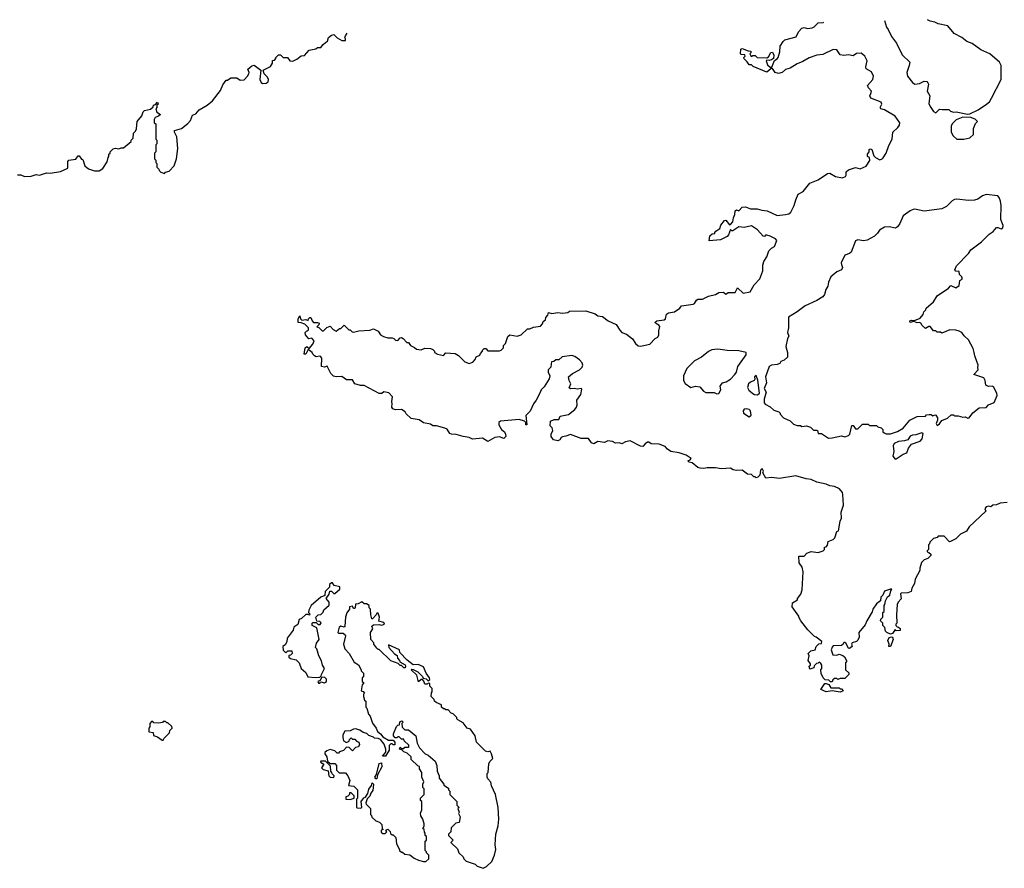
# Model space of a CAD drawing. Extents: x 2604950 to 2749250, y 940531 to 1028284.
# Tile 207 of 220: x 2693325 to 2701761, y 1020562 to 1027838. Entities that reach past the tile are written whole.
import ezdxf

# ---------------------------------------------------------------- set-up
doc = ezdxf.new("R2010")
doc.units = 0

msp = doc.modelspace()

# ---------------------------------------------------------------- linework, layer by layer
at = {"layer": '0CON05XD'}
for points in [[(2700734, 1027830), (2700750, 1027775), (2700766.2, 1027755), (2700794.2, 1027694.2), (2700837, 1027637), (2700885, 1027537.5), (2700950, 1027475), (2700946.2, 1027445), (2700926.4, 1027386.4), (2700931.2, 1027355), (2700975, 1027300), (2700995, 1027286.2), (2701035, 1027291.2), (2701075, 1027312), (2701097.5, 1027307.5), (2701106.1, 1027296.1), (2701110, 1027285), (2701100, 1027225), (2701122.5, 1027185), (2701115, 1027120), (2701125, 1027093.3), (2701155, 1027052.5), (2701175, 1027040), (2701205, 1027072.5), (2701227, 1027067), (2701285, 1027067.5), (2701300, 1027055), (2701325, 1027046.7), (2701348.3, 1027048.3), (2701445, 1027027.5), (2701465, 1027030), (2701537.5, 1027065), (2701607.3, 1027112.7), (2701632.5, 1027135), (2701650, 1027165), (2701733.3, 1027325), (2701734, 1027445), (2701720, 1027475), (2701635.8, 1027545), (2701560.4, 1027580.4), (2701485.4, 1027635.4), (2701440, 1027650), (2701395.4, 1027685.4), (2701331.3, 1027721.3), (2701277.5, 1027785), (2701195, 1027802), (2701165, 1027818), (2701126.1, 1027826.1), (2701103.9, 1027838.4)], [(2698465.6, 1025175.6), (2698485, 1025156), (2698525, 1025140.8), (2698575, 1025101.9), (2698601.5, 1025061.5), (2698625, 1025042.5), (2698645, 1025039.2), (2698723.4, 1025056.6), (2698769.2, 1025105), (2698792.5, 1025117.5), (2698801.9, 1025135), (2698800.3, 1025169.7), (2698808, 1025208), (2698800, 1025220), (2698772.5, 1025235), (2698770, 1025245), (2698783, 1025257), (2698846.7, 1025265), (2698858, 1025275), (2698866.2, 1025313.8), (2698884.1, 1025325.9), (2698935, 1025334.2), (2698982, 1025365), (2698996.2, 1025383.8), (2699095, 1025398), (2699106.2, 1025405), (2699123.3, 1025435), (2699135, 1025441.2), (2699175, 1025441.2), (2699225, 1025469.2), (2699285, 1025482.5), (2699315, 1025499.2), (2699353.6, 1025503.6), (2699375, 1025483.8), (2699395, 1025500), (2699455, 1025500), (2699475, 1025540), (2699522.7, 1025492.7), (2699584.3, 1025505.7), (2699618.6, 1025565), (2699665, 1025616.7), (2699692.9, 1025685), (2699690.5, 1025735), (2699700, 1025765), (2699726.2, 1025805), (2699742.9, 1025857.1), (2699765, 1025880), (2699791.2, 1025895), (2699812.5, 1025945), (2699800.7, 1025960.7), (2699755, 1025981.2), (2699725, 1025990), (2699715, 1025990), (2699705, 1025980), (2699695, 1025982.5), (2699645, 1026037.5), (2699595, 1026070), (2699533, 1026057), (2699485, 1026063.3), (2699435, 1026026.7), (2699425, 1026027.5), (2699415, 1026040), (2699397.5, 1025995), (2699385, 1025980), (2699329.3, 1025950.7), (2699232.5, 1025942.5), (2699237.5, 1025985), (2699258.3, 1026001.7), (2699280, 1026005), (2699280, 1026015), (2699290, 1026025), (2699323, 1026047), (2699333, 1026077), (2699363, 1026117), (2699375, 1026120), (2699405, 1026080), (2699415, 1026082.5), (2699433.9, 1026106.1), (2699440, 1026140), (2699453, 1026167), (2699455, 1026200), (2699465, 1026206.7), (2699485, 1026200), (2699515, 1026230), (2699543, 1026233), (2699585, 1026217.5), (2699643, 1026217), (2699683.9, 1026203.9), (2699728.3, 1026198.3), (2699815, 1026160), (2699885, 1026166.9), (2699915, 1026174.2), (2699930.6, 1026189.4), (2699961.4, 1026245), (2699974.3, 1026295), (2699995, 1026342), (2700036.2, 1026365), (2700095, 1026436.2), (2700165, 1026464.4), (2700245, 1026520), (2700265, 1026522.5), (2700313.4, 1026493.4), (2700375, 1026482), (2700400, 1026495), (2700406, 1026505), (2700406.7, 1026535), (2700425, 1026552), (2700485, 1026570), (2700525, 1026560), (2700578.3, 1026581.7), (2700608.3, 1026631.7), (2700606.1, 1026656.1), (2700590, 1026665), (2700590, 1026685), (2700602.5, 1026705), (2700602.5, 1026725), (2700615, 1026732.5), (2700626, 1026726), (2700642.3, 1026672.3), (2700655.9, 1026655.9), (2700695, 1026637.5), (2700715, 1026644.2), (2700724.2, 1026655), (2700748.5, 1026695), (2700770.6, 1026759.4), (2700799.2, 1026815), (2700806.1, 1026873.9), (2700849.2, 1026915), (2700862, 1026935), (2700864.2, 1026955), (2700825, 1027010), (2700735, 1027066.2), (2700702.5, 1027075), (2700697.5, 1027085), (2700710, 1027115), (2700705, 1027130), (2700616.1, 1027166.1), (2700610, 1027185), (2700616.7, 1027205), (2700623.3, 1027225), (2700596.2, 1027255), (2700590, 1027275), (2700634.2, 1027325.8), (2700639.2, 1027355), (2700622, 1027392), (2700576.2, 1027416.2), (2700573.8, 1027433.8), (2700586, 1027485), (2700565, 1027526.2), (2700535, 1027550), (2700495, 1027548.8), (2700465, 1027528.8), (2700425, 1027538), (2700385, 1027530), (2700355, 1027536.7), (2700325, 1027580), (2700295, 1027583.8), (2700205, 1027540), (2700155, 1027534), (2700088.3, 1027511.7), (2700035, 1027480), (2699985, 1027461.2), (2699925, 1027422), (2699885, 1027411.2), (2699857.5, 1027385), (2699825, 1027376.2), (2699796.7, 1027385), (2699775, 1027420), (2699761.7, 1027418.3), (2699725, 1027387.5), (2699608.3, 1027438.3), (2699595, 1027450), (2699575, 1027450), (2699558.3, 1027478.3), (2699533, 1027503), (2699530, 1027515), (2699540, 1027525), (2699538.3, 1027538.3), (2699505, 1027540), (2699500, 1027545), (2699503, 1027587), (2699515, 1027590), (2699565, 1027570), (2699588.3, 1027568.3), (2699590, 1027555), (2699580, 1027545), (2699593, 1027523), (2699605, 1027530), (2699625, 1027530), (2699643.6, 1027513.6), (2699725, 1027510), (2699739.3, 1027520.7), (2699761.7, 1027558.3), (2699775, 1027560), (2699786.7, 1027535), (2699783.3, 1027506.7), (2699766.4, 1027493.6), (2699745, 1027487.5), (2699725, 1027490), (2699720, 1027485), (2699730.7, 1027450.7), (2699755, 1027430), (2699768.3, 1027431.7), (2699790.7, 1027489.3), (2699815, 1027502.5), (2699822.5, 1027515), (2699836.1, 1027563.9), (2699839.5, 1027610.5), (2699865, 1027652.5), (2699880, 1027665), (2699978.8, 1027691.2), (2699998.8, 1027735), (2700025, 1027766.2), (2700045, 1027771.2), (2700075, 1027763.8), (2700115, 1027767.5), (2700132.7, 1027777.3), (2700165, 1027811.2), (2700210, 1027815), (2700215.7, 1027818.2)], [(2693305, 1026507.5), (2693335, 1026507.5), (2693365, 1026493.3), (2693423, 1026497), (2693465, 1026510), (2693495, 1026506.7), (2693555, 1026526.7), (2693585, 1026523.3), (2693675, 1026536.7), (2693737.5, 1026565), (2693737, 1026623), (2693745, 1026632.5), (2693805, 1026643.3), (2693825, 1026670), (2693835, 1026670), (2693853.6, 1026643.6), (2693865, 1026640), (2693882.5, 1026585), (2693915, 1026560), (2693965, 1026542.5), (2694005, 1026542.5), (2694036.4, 1026563.6), (2694075, 1026620), (2694082.5, 1026657.5), (2694090, 1026665), (2694090, 1026685), (2694100, 1026695), (2694100, 1026705), (2694125, 1026730), (2694145, 1026737.5), (2694175, 1026730), (2694195, 1026740), (2694215, 1026740), (2694280, 1026795), (2694280, 1026805), (2694297, 1026823), (2694300, 1026865), (2694318.3, 1026881.7), (2694327, 1026903), (2694330, 1026965), (2694370, 1027015), (2694381.7, 1027048.3), (2694395, 1027060), (2694445, 1027070), (2694468.3, 1027091.7), (2694470, 1027105), (2694488.3, 1027111.7), (2694505, 1027130), (2694510, 1027115), (2694500, 1027105), (2694500, 1027085), (2694490, 1027075), (2694500, 1027045), (2694530, 1027025), (2694515, 1027010), (2694485, 1027000), (2694477, 1026983), (2694477.5, 1026955), (2694490, 1026945), (2694490, 1026815), (2694500, 1026805), (2694500, 1026775), (2694490, 1026765), (2694490, 1026705), (2694480, 1026695), (2694480, 1026645), (2694490, 1026635), (2694490, 1026615), (2694500, 1026605), (2694500, 1026575), (2694517, 1026557), (2694520, 1026545), (2694535, 1026530), (2694565, 1026520), (2694575, 1026530), (2694605, 1026540), (2694647.5, 1026585), (2694667.5, 1026645), (2694680, 1026735), (2694670, 1026835), (2694650, 1026875), (2694651.7, 1026888.3), (2694710, 1026905), (2694765, 1026947.5), (2694787, 1026973), (2694805, 1027020), (2694835, 1027030), (2694863.6, 1027066.4), (2694930, 1027105), (2694976.4, 1027143.6), (2695045, 1027230), (2695065, 1027280), (2695095, 1027320), (2695105, 1027320), (2695135, 1027340), (2695185, 1027340), (2695215, 1027320), (2695247, 1027323), (2695277.5, 1027355), (2695287.5, 1027375), (2695290, 1027385), (2695280, 1027415), (2695315, 1027443.3), (2695335, 1027447.5), (2695390, 1027405), (2695383.3, 1027325), (2695395, 1027300), (2695405, 1027292.5), (2695437, 1027293), (2695452.5, 1027305), (2695457.5, 1027325), (2695447.5, 1027345), (2695420, 1027375), (2695410, 1027405), (2695473, 1027437), (2695490, 1027465), (2695491.7, 1027488.3), (2695508.3, 1027491.7), (2695520, 1027505), (2695520, 1027515), (2695541.7, 1027538.3), (2695558.3, 1027538.3), (2695583, 1027513), (2695620, 1027515), (2695640, 1027485), (2695665, 1027483.3), (2695700.7, 1027499.3), (2695735, 1027527.5), (2695765, 1027530), (2695805, 1027577.5), (2695861.7, 1027588.3), (2695875, 1027600), (2695905, 1027600), (2695923.6, 1027626.4), (2695945, 1027643.3), (2695962.5, 1027655), (2695970, 1027685), (2695995, 1027706.7), (2696015, 1027712.5), (2696045, 1027682.5), (2696085, 1027660), (2696115, 1027660), (2696117.5, 1027675), (2696110, 1027685), (2696115, 1027700), (2696129.8, 1027722.2)], [(2701415, 1026812.9), (2701466.7, 1026825), (2701496.1, 1026853.9), (2701496.2, 1026905), (2701513, 1026947), (2701530, 1026965), (2701510, 1026985), (2701475, 1027000), (2701405, 1027002.5), (2701349.5, 1026980.5), (2701313.8, 1026945), (2701306.2, 1026925), (2701306.2, 1026875), (2701322.1, 1026842.1), (2701355, 1026814.4), (2701415, 1026812.9)], [(2700255, 1024250), (2700285, 1024252.5), (2700365, 1024270), (2700395, 1024262.5), (2700425, 1024272.5), (2700437.5, 1024285), (2700455, 1024360), (2700465, 1024360), (2700485, 1024330), (2700505, 1024330), (2700545, 1024370), (2700595, 1024370), (2700605, 1024360), (2700665, 1024360), (2700678.3, 1024348.3), (2700705, 1024340), (2700720, 1024325), (2700720, 1024305), (2700730, 1024295), (2700748.3, 1024288.3), (2700785, 1024287.5), (2700845, 1024306.7), (2700895, 1024336.7), (2700950, 1024405), (2701015, 1024437.5), (2701085, 1024440), (2701095, 1024450), (2701117, 1024453), (2701135, 1024452.5), (2701147, 1024443), (2701165, 1024450), (2701175, 1024447.5), (2701188.8, 1024425), (2701188.8, 1024405), (2701177.5, 1024375), (2701185, 1024360), (2701205, 1024372.5), (2701225, 1024403.3), (2701275, 1024422.5), (2701305, 1024450), (2701325, 1024450), (2701335, 1024442.5), (2701365, 1024443.3), (2701405, 1024431.2), (2701425, 1024433.3), (2701447, 1024423), (2701460, 1024425), (2701492.3, 1024467.7), (2701545, 1024510), (2701605, 1024513.3), (2701624.2, 1024535.8), (2701672.5, 1024557.5), (2701700, 1024615), (2701697.5, 1024635), (2701669.3, 1024689.3), (2701656.2, 1024696.2), (2701625, 1024693.8), (2701602.5, 1024705), (2701596.1, 1024746.1), (2701585, 1024767.5), (2701500, 1024795), (2701537.5, 1024835), (2701532.5, 1024855), (2701537.5, 1024875), (2701507.5, 1024955), (2701503.3, 1024985), (2701495, 1025020), (2701453, 1025093), (2701417, 1025127), (2701396.4, 1025156.4), (2701375, 1025167.5), (2701345, 1025177.5), (2701295, 1025180), (2701225, 1025150), (2701215, 1025160), (2701185, 1025160), (2701175, 1025170), (2701155, 1025170), (2701125, 1025207.5), (2701115, 1025207.5), (2701085, 1025190), (2701057.5, 1025215), (2701046.4, 1025236.4), (2701035, 1025242.5), (2701015, 1025238.8), (2700985, 1025250), (2700955, 1025241.2), (2700950, 1025255), (2700965, 1025263.3), (2700991.7, 1025258.3), (2701039.3, 1025280.7), (2701065, 1025310), (2701070, 1025335), (2701088.3, 1025351.7), (2701090, 1025365), (2701155, 1025420), (2701185, 1025470), (2701283, 1025537), (2701301.7, 1025558.3), (2701345, 1025540), (2701375, 1025560), (2701378.3, 1025601.7), (2701400, 1025615), (2701400, 1025625), (2701397.5, 1025635), (2701377.5, 1025655), (2701375, 1025680), (2701345, 1025682.5), (2701337.5, 1025695), (2701350.7, 1025729.3), (2701452.5, 1025835), (2701472.5, 1025865), (2701565.9, 1025934.1), (2701630.5, 1025999.5), (2701665, 1026022.5), (2701693.6, 1026056.4), (2701705, 1026057.5), (2701735, 1026043.8), (2701748, 1026055), (2701751.4, 1026075), (2701730.8, 1026125), (2701734.1, 1026244.1), (2701726.7, 1026283.3), (2701716, 1026315), (2701705, 1026327.5), (2701605, 1026338.9), (2701575, 1026327.5), (2701535, 1026300), (2701505, 1026292), (2701455, 1026286.8), (2701355, 1026300), (2701335, 1026297.5), (2701315, 1026285.6), (2701264.7, 1026235.3), (2701225, 1026217.7), (2701075, 1026196.4), (2700995, 1026214.2), (2700978.6, 1026211.4), (2700955, 1026200.8), (2700895, 1026155.8), (2700865, 1026090), (2700845, 1026063.3), (2700827.7, 1026052.3), (2700775, 1026062.5), (2700735, 1026059.2), (2700690, 1026035), (2700673, 1026007), (2700647.3, 1025982.7), (2700585, 1025947.3), (2700555, 1025941.8), (2700505, 1025950.5), (2700486.5, 1025943.5), (2700448, 1025845), (2700435, 1025834), (2700395, 1025820), (2700363.8, 1025755), (2700365, 1025740), (2700373.3, 1025715), (2700366.4, 1025693.6), (2700325, 1025676), (2700274.4, 1025635), (2700255, 1025586.7), (2700249.5, 1025555), (2700230.9, 1025525), (2700218.9, 1025481.1), (2700207.2, 1025462.8), (2700155, 1025429.5), (2700054.3, 1025385), (2699986.6, 1025333.4), (2699911.8, 1025288.2), (2699910.8, 1025195), (2699904, 1025155), (2699913.8, 1025125), (2699904, 1025105), (2699890, 1025035), (2699903.3, 1024985), (2699903.3, 1024945), (2699875, 1024920), (2699845, 1024907.5), (2699838.3, 1024891.7), (2699815, 1024882.5), (2699765, 1024877.5), (2699747.5, 1024865), (2699713.9, 1024776.1), (2699722, 1024725), (2699703.8, 1024675), (2699720, 1024645), (2699702.5, 1024585), (2699703.6, 1024553.6), (2699711.7, 1024541.7), (2699755, 1024520), (2699785, 1024490), (2699830, 1024475), (2699840, 1024465), (2699840, 1024455), (2699870, 1024425), (2699925, 1024400), (2699955, 1024370), (2699985, 1024360), (2700015, 1024360), (2700025, 1024350), (2700067, 1024357), (2700100, 1024345), (2700125, 1024320), (2700151.7, 1024318.3), (2700160, 1024315), (2700165, 1024290), (2700195, 1024290), (2700255, 1024250)], [(2701300, 1023365), (2701291.7, 1023361.7), (2701245, 1023410), (2701195, 1023410), (2701185, 1023400), (2701155, 1023390), (2701121.7, 1023358.3), (2701120, 1023345), (2701110, 1023335), (2701110, 1023295), (2701100, 1023285), (2701100, 1023275), (2701115, 1023270), (2701130, 1023255), (2701130, 1023245), (2701105, 1023220), (2701075, 1023207.5), (2701052.5, 1023185), (2701037.5, 1023135), (2701037.5, 1023115), (2700998.3, 1023041.7), (2700992.5, 1023005), (2700967.5, 1022965), (2700962.5, 1022935), (2700935, 1022923.3), (2700878.3, 1022921.7), (2700870, 1022915), (2700876.4, 1022873.6), (2700850, 1022845), (2700842.5, 1022825), (2700836.7, 1022735), (2700840, 1022665), (2700830, 1022655), (2700830, 1022645), (2700841.7, 1022631.7), (2700855, 1022630), (2700868.3, 1022618.3), (2700868.3, 1022601.7), (2700835, 1022600), (2700825, 1022610), (2700803.3, 1022576.7), (2700785, 1022570), (2700753, 1022583), (2700742.5, 1022595), (2700737, 1022627), (2700720, 1022645), (2700720, 1022665), (2700700, 1022685), (2700701.7, 1022698.3), (2700720, 1022715), (2700720, 1022755), (2700730, 1022765), (2700730, 1022815), (2700737, 1022823), (2700743, 1022857), (2700760, 1022890), (2700780, 1022905), (2700787.5, 1022942.5), (2700796.7, 1022955), (2700785, 1022956.7), (2700735, 1022937.5), (2700720, 1022905), (2700703, 1022887), (2700700, 1022855), (2700665, 1022830), (2700634.3, 1022785.7), (2700627.7, 1022762.3), (2700582, 1022685), (2700569.7, 1022650.3), (2700514.4, 1022585.6), (2700515.9, 1022544.1), (2700505, 1022517.5), (2700495, 1022507.5), (2700457.5, 1022495), (2700452.5, 1022485), (2700457.5, 1022465), (2700435, 1022447.5), (2700425, 1022450), (2700401.7, 1022491.7), (2700395, 1022500), (2700385, 1022500), (2700380, 1022485), (2700367, 1022473), (2700295, 1022470), (2700285, 1022460), (2700277.5, 1022435), (2700291.7, 1022391.7), (2700325, 1022390), (2700345, 1022397.5), (2700377, 1022387), (2700392.5, 1022375), (2700410, 1022345), (2700410, 1022335), (2700400, 1022325), (2700400, 1022265), (2700428.3, 1022238.3), (2700430, 1022225), (2700395, 1022190), (2700355, 1022190), (2700335, 1022180), (2700325, 1022190), (2700305, 1022190), (2700291.7, 1022178.3), (2700285, 1022160), (2700271.7, 1022161.7), (2700257, 1022177), (2700225, 1022177.5), (2700207.5, 1022195), (2700193, 1022233), (2700190, 1022265), (2700197.5, 1022275), (2700197.5, 1022305), (2700188.3, 1022318.3), (2700175, 1022330), (2700165, 1022320), (2700151.7, 1022318.3), (2700131.7, 1022298.3), (2700128.3, 1022281.7), (2700095, 1022270), (2700090, 1022295), (2700100, 1022305), (2700100, 1022315), (2700080, 1022345), (2700087.5, 1022385), (2700080, 1022405), (2700103.3, 1022426.7), (2700140, 1022435), (2700150, 1022465), (2700171.7, 1022488.3), (2700195, 1022490), (2700197, 1022507), (2700150, 1022545), (2700135, 1022550), (2700077, 1022607), (2700017.5, 1022685), (2700000, 1022715), (2700000, 1022725), (2699942.5, 1022805), (2699945, 1022840), (2699990, 1022865), (2699990, 1022875), (2700016.1, 1022913.9), (2700028.8, 1022951.2), (2700037.5, 1023105), (2700030, 1023145), (2700003, 1023183), (2700001.7, 1023238.3), (2700045, 1023240), (2700070, 1023265), (2700105, 1023277.5), (2700165, 1023270), (2700210, 1023285), (2700220, 1023295), (2700220, 1023315), (2700235, 1023320), (2700247, 1023333), (2700252.5, 1023365), (2700295, 1023382.5), (2700307.5, 1023395), (2700325, 1023450), (2700340, 1023455), (2700355, 1023540), (2700366.7, 1023565), (2700364, 1023615), (2700383.6, 1023676.4), (2700378.3, 1023768.3), (2700373.3, 1023785), (2700347.5, 1023815), (2700305.9, 1023835.9), (2700265, 1023840.8), (2700235, 1023856.2), (2700155, 1023873.3), (2700107.3, 1023897.3), (2700062.1, 1023902.1), (2699975, 1023928.8), (2699835, 1023906), (2699765, 1023913.3), (2699718.3, 1023908.3), (2699693, 1023953), (2699696.4, 1023966.4), (2699685, 1023990), (2699673, 1023977), (2699667, 1023933), (2699650, 1023915), (2699635, 1023910), (2699625, 1023920), (2699615, 1023920), (2699595, 1023940), (2699561.7, 1023941.7), (2699515, 1023977.5), (2699465, 1023973.3), (2699438.3, 1023978.3), (2699415, 1023992.5), (2699335, 1023988.8), (2699285, 1023997.5), (2699215, 1023996.7), (2699185, 1023990), (2699153.6, 1023993.6), (2699135, 1024000), (2699085, 1024040), (2699060, 1024045), (2699050, 1024055), (2699070, 1024065), (2699077, 1024077), (2699033.6, 1024103.6), (2698975, 1024123.3), (2698905, 1024137.5), (2698876.1, 1024156.1), (2698855, 1024180), (2698805, 1024198), (2698735, 1024202.5), (2698715, 1024217.5), (2698703.3, 1024216.7), (2698685, 1024202.5), (2698665, 1024180), (2698645, 1024181.2), (2698555, 1024227.5), (2698515, 1024220), (2698485, 1024203.3), (2698465, 1024210), (2698428.3, 1024208.3), (2698405, 1024222.5), (2698365, 1024227.5), (2698335, 1024213.3), (2698278.3, 1024221.7), (2698245, 1024202.5), (2698225, 1024210), (2698197, 1024247), (2698135, 1024247.5), (2698045, 1024282.5), (2698005, 1024266.7), (2697975, 1024262.5), (2697963.6, 1024256.4), (2697953, 1024237), (2697935, 1024227.5), (2697897, 1024237), (2697877.5, 1024265), (2697877.5, 1024285), (2697893.3, 1024315), (2697888.3, 1024338.3), (2697870, 1024355), (2697872.5, 1024395), (2697905, 1024410), (2697945, 1024410), (2697955, 1024440), (2698027, 1024453), (2698082.5, 1024495), (2698096.7, 1024515), (2698102.5, 1024535), (2698098.8, 1024575), (2698133.3, 1024625), (2698141.7, 1024671.7), (2698135, 1024677.5), (2698105, 1024670), (2698075, 1024677.5), (2698045, 1024673.3), (2698031.7, 1024681.7), (2698047.5, 1024715), (2698033.6, 1024743.6), (2698027.5, 1024775), (2698060, 1024805), (2698122.3, 1024837.7), (2698145, 1024860), (2698150, 1024875), (2698143.8, 1024895), (2698121.7, 1024921.7), (2698081.2, 1024951.2), (2698055, 1024958), (2697973.6, 1024946.4), (2697945, 1024922.5), (2697918.3, 1024921.7), (2697901.7, 1024908.3), (2697880, 1024905), (2697878.3, 1024888.3), (2697875, 1024860), (2697852.5, 1024835), (2697853.3, 1024815), (2697867.5, 1024785), (2697860.7, 1024759.3), (2697818.3, 1024691.7), (2697793.3, 1024665), (2697782.5, 1024635), (2697750, 1024575), (2697725.8, 1024544.2), (2697697.3, 1024482.7), (2697662.5, 1024445), (2697670, 1024365), (2697662.5, 1024365), (2697660, 1024385), (2697650, 1024395), (2697605, 1024410), (2697445, 1024397.5), (2697430, 1024385), (2697430, 1024365), (2697452.5, 1024325), (2697477.5, 1024305), (2697487.5, 1024285), (2697490, 1024265), (2697471.7, 1024248.3), (2697435, 1024262.5), (2697395, 1024256.7), (2697335, 1024223.3), (2697289.3, 1024249.3), (2697205, 1024243.3), (2697175, 1024256.7), (2697123.9, 1024263.9), (2697065, 1024283.3), (2697023.6, 1024283.6), (2697010.7, 1024290.7), (2696986.4, 1024326.4), (2696967.3, 1024337.3), (2696895, 1024357.5), (2696865, 1024357.5), (2696845, 1024370), (2696785, 1024383.3), (2696746.4, 1024406.4), (2696678.3, 1024418.3), (2696635, 1024460), (2696626.4, 1024476.4), (2696596.1, 1024496.1), (2696545, 1024494), (2696521.7, 1024501.7), (2696512.5, 1024515), (2696517.5, 1024545), (2696512.5, 1024565), (2696520, 1024605), (2696488.3, 1024638.3), (2696445, 1024647.5), (2696427, 1024633), (2696405, 1024632.5), (2696275, 1024702.5), (2696245, 1024703.3), (2696195, 1024717.5), (2696175, 1024750), (2696125, 1024750), (2696085, 1024780), (2696035, 1024777.5), (2696013, 1024783), (2695990, 1024805), (2695958.3, 1024868.3), (2695935, 1024860), (2695910, 1024865), (2695912.5, 1024935), (2695905, 1024947.5), (2695895, 1024952.5), (2695865, 1024947.5), (2695850, 1024955), (2695835, 1024970), (2695830, 1024985), (2695795, 1025010), (2695780, 1024975), (2695775, 1024970), (2695761.7, 1024971.7), (2695770, 1025025), (2695785, 1025037.5), (2695805, 1025020), (2695837.5, 1025055), (2695847.5, 1025085), (2695827, 1025107), (2695801.7, 1025101.7), (2695772.5, 1025135), (2695770, 1025155), (2695781.7, 1025168.3), (2695800, 1025175), (2695800, 1025195), (2695767, 1025227), (2695735, 1025240), (2695711.7, 1025241.7), (2695710, 1025275), (2695725, 1025300), (2695730, 1025275), (2695742.5, 1025262.5), (2695775, 1025267.5), (2695795, 1025260), (2695800, 1025275), (2695810, 1025285), (2695820, 1025285), (2695830, 1025255), (2695841.7, 1025241.7), (2695875, 1025242.5), (2695890, 1025235), (2695888.3, 1025221.7), (2695870, 1025205), (2695888.3, 1025198.3), (2695915, 1025170), (2695928.3, 1025171.7), (2695955, 1025200), (2695985, 1025210), (2696010.7, 1025180.7), (2696035, 1025167.5), (2696065, 1025190), (2696075, 1025190), (2696105, 1025220), (2696145, 1025180), (2696155, 1025180), (2696173, 1025163), (2696185, 1025160), (2696229.3, 1025170.7), (2696325, 1025177.5), (2696355, 1025186.7), (2696395, 1025166.7), (2696415, 1025137.5), (2696441.7, 1025121.7), (2696479.3, 1025109.3), (2696515, 1025110), (2696530, 1025105), (2696545, 1025090), (2696565, 1025087.5), (2696585, 1025110), (2696595, 1025112.5), (2696610, 1025105), (2696641.7, 1025071.7), (2696655, 1025070), (2696673.9, 1025043.9), (2696708.3, 1025028.3), (2696725, 1025013.3), (2696765, 1025007.5), (2696795, 1025022.5), (2696845, 1025020), (2696865, 1025010), (2696880, 1024995), (2696880, 1024985), (2696905, 1024970), (2696955, 1024960), (2696977, 1024983), (2697055, 1024977.5), (2697085, 1024960), (2697137.5, 1024905), (2697175, 1024890), (2697208, 1024902), (2697226.7, 1024925), (2697235, 1024947.5), (2697268.3, 1024961.7), (2697273, 1024977), (2697290, 1024995), (2697290, 1025005), (2697305, 1025020), (2697318.3, 1025018.3), (2697335, 1025000), (2697435, 1025000), (2697450, 1025005), (2697470, 1025025), (2697470, 1025045), (2697488.3, 1025061.7), (2697508.3, 1025121.7), (2697523, 1025137), (2697586.4, 1025123.6), (2697620, 1025135), (2697675, 1025187.5), (2697695, 1025187.5), (2697728.3, 1025201.7), (2697788.3, 1025211.7), (2697805, 1025230), (2697810.7, 1025249.3), (2697830, 1025265), (2697832.5, 1025285), (2697850, 1025305), (2697855, 1025327.5), (2697885, 1025320), (2697935, 1025328.8), (2697975, 1025323.3), (2698021.7, 1025328.3), (2698035, 1025340), (2698175, 1025342.5), (2698255, 1025316.7), (2698278.3, 1025298.3), (2698317.5, 1025295), (2698366.4, 1025256.4), (2698435.6, 1025225.6), (2698465.6, 1025175.6)], [(2699298.3, 1024631.7), (2699315, 1024632.5), (2699332.5, 1024665), (2699327.5, 1024695), (2699333.3, 1024705), (2699346.4, 1024723.6), (2699377.7, 1024732.3), (2699414, 1024756), (2699451.2, 1024795), (2699466, 1024815), (2699476.7, 1024865), (2699550, 1024965), (2699550, 1024985), (2699485, 1024999.2), (2699385, 1025001.9), (2699305, 1025013.1), (2699255, 1025008), (2699225, 1024993.3), (2699165.3, 1024944.7), (2699105.4, 1024914.6), (2699041.3, 1024848.7), (2699012.2, 1024785), (2699010.8, 1024745), (2699025, 1024718.8), (2699075, 1024683.8), (2699115, 1024696.2), (2699151.7, 1024691.7), (2699183.6, 1024653.6), (2699203, 1024643), (2699275, 1024642.5), (2699298.3, 1024631.7)], [(2699645, 1024623.3), (2699662.5, 1024635), (2699648.3, 1024748.3), (2699635, 1024787.5), (2699620, 1024775), (2699622.5, 1024755), (2699617.5, 1024745), (2699585, 1024730), (2699570, 1024715), (2699560, 1024685), (2699572.3, 1024662.3), (2699605, 1024633.3), (2699620, 1024625), (2699645, 1024623.3)], [(2699575, 1024432.5), (2699591.7, 1024448.3), (2699586.7, 1024485), (2699575, 1024496.7), (2699555, 1024502.5), (2699531.7, 1024498.3), (2699522.5, 1024485), (2699527.5, 1024465), (2699575, 1024432.5)], [(2700825, 1024070), (2700835, 1024072.5), (2700895, 1024113.3), (2700925.9, 1024124.1), (2700940, 1024165), (2700965, 1024200), (2701040, 1024225), (2701056.2, 1024245), (2701065, 1024290), (2701055, 1024297.5), (2701001.7, 1024278.3), (2700975, 1024277.5), (2700953.6, 1024266.4), (2700933.6, 1024236.4), (2700905, 1024226.7), (2700855, 1024222.5), (2700817.5, 1024205), (2700807.5, 1024185), (2700813.8, 1024135), (2700806.7, 1024095), (2700825, 1024070)], [(2701785, 1023700), (2701725, 1023692.9), (2701695, 1023677.5), (2701663.6, 1023676.4), (2701645, 1023662.5), (2701625, 1023666.7), (2701605, 1023662.5), (2701592.5, 1023645), (2701602.5, 1023625), (2701460.7, 1023489.3), (2701436.4, 1023453.6), (2701385, 1023427.5), (2701345, 1023387.5), (2701300, 1023365)], [(2695858.3, 1022198.3), (2695895, 1022200), (2695908.3, 1022211.7), (2695910, 1022225), (2695937.5, 1022275), (2695920, 1022305), (2695911.7, 1022341.7), (2695887.5, 1022385), (2695870, 1022445), (2695860, 1022455), (2695868.3, 1022491.7), (2695890, 1022525), (2695870, 1022625), (2695830, 1022645), (2695830, 1022665), (2695835, 1022670), (2695865, 1022670), (2695881.7, 1022651.7), (2695898.3, 1022651.7), (2695907, 1022667), (2695895, 1022680), (2695871.7, 1022681.7), (2695863, 1022717), (2695883, 1022737), (2695905, 1022740), (2695925, 1022760), (2695931.7, 1022778.3), (2695975, 1022820), (2695977.5, 1022845), (2695950, 1022875), (2695977, 1022913), (2695981.7, 1022938.3), (2695995, 1022940), (2696015, 1022920), (2696025, 1022920), (2696067.5, 1022955), (2696066.4, 1022976.4), (2696018.3, 1022988.3), (2696005, 1023010), (2695995, 1023010), (2695980, 1022995), (2695978.3, 1022971.7), (2695943, 1022937), (2695938.3, 1022901.7), (2695905, 1022887.5), (2695822.5, 1022815), (2695802.5, 1022775), (2695800, 1022755), (2695810, 1022745), (2695808.3, 1022731.7), (2695795, 1022740), (2695775, 1022740), (2695740, 1022705), (2695720, 1022695), (2695707, 1022653), (2695675, 1022630), (2695667.5, 1022605), (2695617.5, 1022535), (2695612.5, 1022505), (2695600, 1022480), (2695580, 1022465), (2695583, 1022433), (2695605, 1022410), (2695623, 1022427), (2695656.4, 1022426.4), (2695660, 1022405), (2695645, 1022390), (2695631.7, 1022388.3), (2695631.7, 1022371.7), (2695645, 1022360), (2695695, 1022350), (2695720, 1022325), (2695737.5, 1022275), (2695775, 1022240), (2695793.6, 1022203.6), (2695858.3, 1022198.3)], [(2697295, 1020562.5), (2697325, 1020577.5), (2697369.3, 1020620.7), (2697392.5, 1020675), (2697403.3, 1020725), (2697398.8, 1020765), (2697403.3, 1020855), (2697423, 1020927), (2697430, 1020985), (2697423, 1021083), (2697402.5, 1021195), (2697368.3, 1021268.3), (2697361.7, 1021301.7), (2697335, 1021330), (2697330, 1021345), (2697330, 1021375), (2697340, 1021385), (2697343, 1021457), (2697351.7, 1021478.3), (2697377.5, 1021505), (2697367.5, 1021545), (2697355, 1021567.5), (2697335, 1021560), (2697317, 1021567), (2697240, 1021645), (2697227, 1021697), (2697186.4, 1021756.4), (2697160, 1021765), (2697125, 1021810), (2697080, 1021835), (2697070, 1021845), (2697070, 1021855), (2697038.3, 1021888.3), (2697021.7, 1021891.7), (2696995, 1021920), (2696975, 1021920), (2696965, 1021930), (2696955, 1021930), (2696940, 1021945), (2696940, 1021965), (2696893.3, 1021983.3), (2696880, 1021995), (2696875, 1022010), (2696850, 1022035), (2696853, 1022067), (2696860, 1022075), (2696860, 1022105), (2696840, 1022125), (2696838.3, 1022148.3), (2696825, 1022150), (2696815, 1022140), (2696795, 1022140), (2696787, 1022167), (2696775, 1022180), (2696765, 1022180), (2696741.7, 1022161.7), (2696728.3, 1022218.3), (2696680, 1022265), (2696685, 1022270), (2696695, 1022267.5), (2696737, 1022247), (2696776.4, 1022206.4), (2696781.7, 1022191.7), (2696807, 1022187), (2696825, 1022170), (2696837.5, 1022182.5), (2696837, 1022197), (2696807.5, 1022235), (2696785, 1022290), (2696739.3, 1022309.3), (2696695, 1022307.5), (2696646, 1022346), (2696582.5, 1022412.5), (2696580, 1022435), (2696485, 1022480), (2696487.5, 1022455), (2696535, 1022400), (2696558.3, 1022388.3), (2696563, 1022363), (2696580, 1022345), (2696581.7, 1022331.7), (2696626.1, 1022306.1), (2696630, 1022295), (2696628.3, 1022281.7), (2696615, 1022282.5), (2696595, 1022300), (2696585, 1022300), (2696568.3, 1022318.3), (2696505, 1022340), (2696405, 1022440), (2696395, 1022440), (2696385, 1022450), (2696360, 1022485), (2696360, 1022495), (2696333, 1022523), (2696330, 1022585), (2696350, 1022615), (2696341.7, 1022638.3), (2696355, 1022650), (2696405, 1022652.5), (2696425, 1022647.5), (2696450, 1022655), (2696445, 1022670), (2696401.7, 1022681.7), (2696407.5, 1022715), (2696395, 1022750), (2696385, 1022750), (2696380, 1022735), (2696348.3, 1022701.7), (2696341.7, 1022701.7), (2696332.5, 1022735), (2696330, 1022785), (2696320, 1022795), (2696320, 1022815), (2696295, 1022830), (2696275, 1022830), (2696255, 1022847.5), (2696225, 1022830), (2696201.7, 1022828.3), (2696200, 1022795), (2696195, 1022790), (2696185, 1022790), (2696175, 1022810), (2696150, 1022805), (2696150, 1022785), (2696128.3, 1022751.7), (2696117.5, 1022715), (2696111.7, 1022638.3), (2696105, 1022630), (2696075, 1022637.5), (2696060.7, 1022629.3), (2696050, 1022585), (2696055, 1022580), (2696095, 1022580), (2696112.5, 1022565), (2696117.5, 1022555), (2696100, 1022485), (2696110, 1022445), (2696147.5, 1022405), (2696190.7, 1022330.7), (2696226.4, 1022306.4), (2696250, 1022265), (2696250, 1022255), (2696270, 1022235), (2696270, 1022205), (2696260, 1022195), (2696260, 1022165), (2696270, 1022155), (2696270, 1022145), (2696260, 1022135), (2696250, 1022085), (2696268.3, 1022078.3), (2696280, 1022065), (2696270, 1022055), (2696270, 1022035), (2696280, 1022005), (2696290, 1021995), (2696290, 1021945), (2696300, 1021935), (2696313, 1021883), (2696327, 1021867), (2696348.3, 1021808.3), (2696380, 1021765), (2696390, 1021735), (2696416.4, 1021716.4), (2696435, 1021690), (2696485, 1021662.5), (2696525, 1021660), (2696540, 1021645), (2696538.3, 1021621.7), (2696525, 1021620), (2696515, 1021630), (2696505, 1021630), (2696490, 1021615), (2696490, 1021575), (2696460, 1021525), (2696433, 1021523), (2696461.7, 1021558.3), (2696462.5, 1021585), (2696447, 1021627), (2696416.7, 1021666.7), (2696396.4, 1021676.4), (2696365, 1021677.5), (2696355, 1021687.5), (2696315, 1021702.5), (2696297.7, 1021717.7), (2696266.4, 1021726.4), (2696237.7, 1021747.7), (2696205, 1021757.5), (2696183.6, 1021756.4), (2696155, 1021740), (2696111.7, 1021738.3), (2696093, 1021707), (2696092.5, 1021685), (2696100, 1021655), (2696125, 1021642.5), (2696148.3, 1021651.7), (2696151.7, 1021668.3), (2696165, 1021680), (2696175, 1021670), (2696195, 1021670), (2696211.7, 1021651.7), (2696230, 1021645), (2696237.5, 1021625), (2696226.4, 1021603.6), (2696202.5, 1021597.5), (2696175, 1021570), (2696148.3, 1021598.3), (2696125, 1021600), (2696098.3, 1021571.7), (2696065, 1021560), (2696055, 1021550), (2696045, 1021550), (2696025, 1021570), (2695985, 1021580), (2695955, 1021570), (2695940, 1021555), (2695940, 1021545), (2695957, 1021517), (2695961.7, 1021481.7), (2695985, 1021460), (2696025, 1021460), (2696040, 1021445), (2696040, 1021405), (2696061.7, 1021381.7), (2696115, 1021380), (2696137.5, 1021355), (2696152.5, 1021315), (2696141.7, 1021271.7), (2696187, 1021267), (2696220, 1021235), (2696220, 1021165), (2696210, 1021155), (2696210, 1021085), (2696215, 1021080), (2696245, 1021077.5), (2696257, 1021083), (2696250, 1021135), (2696273.6, 1021166.4), (2696286.7, 1021173.3), (2696307.5, 1021205), (2696315, 1021240), (2696338.3, 1021271.7), (2696343.6, 1021296.4), (2696357.5, 1021285), (2696351.7, 1021228.3), (2696333, 1021207), (2696325, 1021180), (2696301.2, 1021158.8), (2696290, 1021125), (2696293.8, 1021113.8), (2696330, 1021075), (2696330, 1021025), (2696340, 1021015), (2696341.7, 1021001.7), (2696375, 1020970), (2696407, 1020957), (2696428.3, 1020938.3), (2696430, 1020905), (2696440, 1020895), (2696421.7, 1020888.3), (2696421.7, 1020871.7), (2696435, 1020860), (2696455, 1020860), (2696470, 1020875), (2696461.7, 1020888.3), (2696478.3, 1020898.3), (2696498.3, 1020878.3), (2696501.7, 1020861.7), (2696515, 1020850), (2696525, 1020850), (2696547, 1020827), (2696553, 1020773), (2696580, 1020725), (2696580, 1020715), (2696595, 1020700), (2696605, 1020700), (2696625, 1020682.5), (2696667, 1020677), (2696705, 1020650), (2696743, 1020633), (2696785, 1020620), (2696805, 1020620), (2696830, 1020645), (2696830, 1020675), (2696810, 1020695), (2696810, 1020705), (2696800, 1020715), (2696800, 1020795), (2696810, 1020805), (2696810, 1020835), (2696800, 1020845), (2696800, 1020865), (2696793, 1020873), (2696790, 1020895), (2696780, 1020905), (2696790, 1020925), (2696790, 1020945), (2696780, 1020985), (2696763, 1021013), (2696757.5, 1021035), (2696770, 1021065), (2696770, 1021135), (2696760, 1021145), (2696760, 1021165), (2696790, 1021195), (2696790, 1021245), (2696780, 1021255), (2696780, 1021285), (2696787.5, 1021305), (2696770, 1021345), (2696770, 1021385), (2696750, 1021415), (2696750, 1021435), (2696735, 1021440), (2696680, 1021495), (2696678.3, 1021518.3), (2696645, 1021550), (2696615, 1021560), (2696598.3, 1021578.3), (2696580, 1021585), (2696585, 1021600), (2696595, 1021590), (2696615, 1021590), (2696625, 1021600), (2696655, 1021600), (2696660, 1021605), (2696658.3, 1021618.3), (2696620, 1021655), (2696615, 1021670), (2696595, 1021670), (2696575, 1021690), (2696565, 1021690), (2696555, 1021680), (2696541.7, 1021681.7), (2696528.3, 1021698.3), (2696527.5, 1021715), (2696553, 1021777), (2696565, 1021790), (2696578.3, 1021791.7), (2696581.7, 1021818.3), (2696598.3, 1021828.3), (2696610, 1021815), (2696600, 1021805), (2696601.7, 1021771.7), (2696625, 1021750), (2696655, 1021750), (2696718.3, 1021698.3), (2696730, 1021635), (2696750, 1021595), (2696800, 1021545), (2696825, 1021532.5), (2696885, 1021480), (2696897.5, 1021445), (2696902.5, 1021395), (2696920, 1021355), (2696920, 1021335), (2696960, 1021285), (2696960, 1021275), (2696998.3, 1021248.3), (2697000, 1021235), (2697010, 1021225), (2697010, 1021195), (2697070, 1021135), (2697070, 1021105), (2697090, 1021085), (2697080, 1021075), (2697090, 1021045), (2697083, 1021033), (2697100, 1021005), (2697090, 1020955), (2697061.7, 1020948.3), (2697021.7, 1020908.3), (2697020, 1020875), (2697000, 1020855), (2697000, 1020845), (2697040, 1020805), (2697020, 1020785), (2697075, 1020730), (2697087.5, 1020695), (2697125, 1020660), (2697130, 1020645), (2697150, 1020625), (2697227, 1020597), (2697245, 1020580), (2697295, 1020562.5)], [(2700785, 1022463.8), (2700772.5, 1022465), (2700773.3, 1022485), (2700763.3, 1022515), (2700775, 1022542.5), (2700795, 1022547.5), (2700803.3, 1022543.3), (2700808.8, 1022525), (2700785, 1022463.8)], [(2695895, 1022150), (2695905, 1022160), (2695935, 1022152.5), (2695952.5, 1022165), (2695952.5, 1022185), (2695935, 1022200), (2695911.7, 1022198.3), (2695898.3, 1022171.7), (2695880, 1022165), (2695885, 1022150), (2695895, 1022150)], [(2700355, 1022072.5), (2700285, 1022083.3), (2700235, 1022076.7), (2700190, 1022095), (2700223.6, 1022146.4), (2700235, 1022147.5), (2700258.3, 1022138.3), (2700275, 1022110), (2700345, 1022110), (2700355, 1022100), (2700365, 1022100), (2700380, 1022085), (2700355, 1022072.5)], [(2694555, 1021660), (2694561.7, 1021678.3), (2694607, 1021723), (2694610, 1021745), (2694630, 1021765), (2694628.3, 1021778.3), (2694595, 1021810), (2694585, 1021810), (2694575, 1021820), (2694555, 1021820), (2694547, 1021813), (2694515, 1021807.5), (2694475, 1021810), (2694465, 1021820), (2694455, 1021820), (2694440, 1021805), (2694440, 1021775), (2694430, 1021765), (2694431.7, 1021731.7), (2694468.3, 1021728.3), (2694471.7, 1021701.7), (2694505, 1021690), (2694545, 1021660), (2694555, 1021660)], [(2696015, 1021340), (2696020, 1021355), (2696001.7, 1021371.7), (2696000, 1021385), (2695990, 1021395), (2695988.3, 1021438.3), (2695945, 1021480), (2695905, 1021480), (2695901.7, 1021471.7), (2695930, 1021455), (2695910, 1021425), (2695925, 1021410), (2695968.3, 1021398.3), (2695972.5, 1021355), (2695983.6, 1021343.6), (2696015, 1021340)], [(2696385, 1021330), (2696375, 1021330), (2696367.5, 1021345), (2696381.7, 1021368.3), (2696405, 1021460), (2696426, 1021466), (2696427, 1021433), (2696390, 1021365), (2696385, 1021330)], [(2696155, 1021152.5), (2696190, 1021165), (2696190, 1021185), (2696165, 1021210), (2696151.7, 1021208.3), (2696150, 1021195), (2696135, 1021180), (2696120, 1021175), (2696120, 1021155), (2696155, 1021152.5)]]:
    msp.add_lwpolyline(points, dxfattribs=at)

doc.saveas('drawing.dxf')
